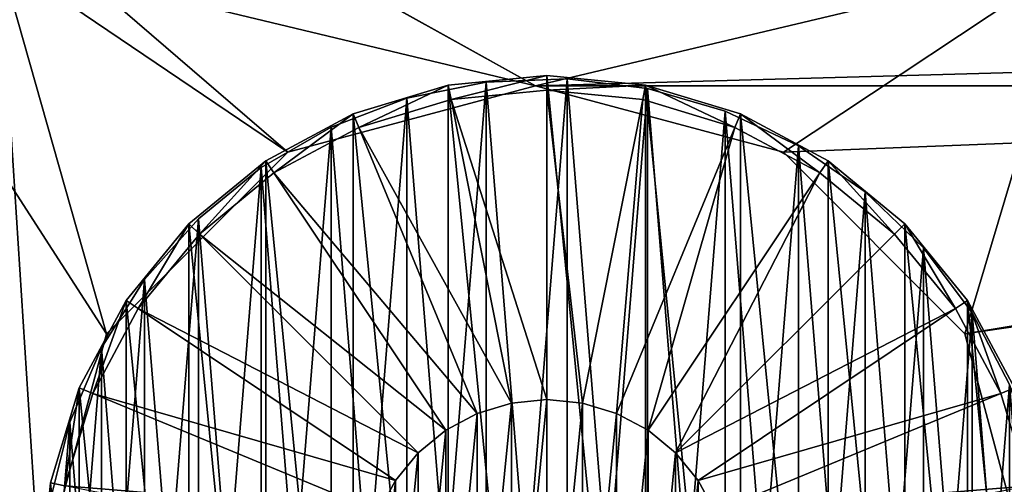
# Model space of a CAD drawing. Header units: millimetres. Extents: x 1 to 281, y -22 to 22.
# Tile 6 of 80: x 15.67 to 29.08, y 1.33 to 7.65. Entities that reach past the tile are written whole.
import ezdxf

# ---------------------------------------------------------------- set-up
doc = ezdxf.new("R2010")
doc.units = ezdxf.units.MM
doc.header["$LTSCALE"] = 25.4
doc.layers.get('0').update_dxf_attribs({"true_color": 0xff5454})

# ---------------------------------------------------------------- blocks, each defined once
blk = doc.blocks.new('MINI-LED-10045-10046.STL#3')
at = {"color": 250, "true_color": 0x262626}
mesh = blk.add_polyface(dxfattribs=at)
corners = [(1.4, 22.5, 0.027), (8.4, 15.5, 0.027), (1.4, -22.5, 0.027), (281.4, 22.5, 0.027), (274.4, 15.5, 0.027), (274.4, -15.5, 0.027), (8.4, -15.5, 0.027), (281.4, -22.5, 0.027)]
mesh.append_faces([[corners[k] for k in face] for face in [(0, 1, 2), (1, 3, 4), (4, 3, 5), (2, 6, 7), (6, 2, 1), (7, 5, 3)]], dxfattribs={"vtx0": -1, "vtx1": -1, "color": 250})
mesh.append_faces([[corners[k] for k in face] for face in [(1, 0, 3), (7, 6, 5)]], dxfattribs={"vtx0": -1, "vtx2": -1, "color": 250})
mesh = blk.add_polyface(dxfattribs=at)
corners = [(1.4, -22.5, 2.727), (6.494, -17.406, 2.727), (1.4, 22.5, 2.727), (281.4, -22.5, 2.727), (276.306, -17.406, 2.727), (276.306, 17.406, 2.727), (6.494, 17.406, 2.727), (281.4, 22.5, 2.727)]
mesh.append_faces([[corners[k] for k in face] for face in [(0, 1, 2), (1, 3, 4), (4, 3, 5), (2, 6, 7), (6, 2, 1), (7, 5, 3)]], dxfattribs={"vtx0": -1, "vtx1": -1, "color": 250})
mesh.append_faces([[corners[k] for k in face] for face in [(1, 0, 3), (7, 6, 5)]], dxfattribs={"vtx0": -1, "vtx2": -1, "color": 250})
mesh = blk.add_polyface(dxfattribs=at)
corners = [(274.689, -15.789, 49.027), (8.111, 15.789, 49.027), (8.111, -15.789, 49.027), (274.689, 15.789, 49.027)]
mesh.append_faces([[corners[k] for k in face] for face in [(0, 1, 2), (1, 0, 3)]], dxfattribs={"vtx0": -1, "color": 250})
mesh = blk.add_polyface(dxfattribs=at)
corners = [(274.4, 15.5, 32.027), (8.4, -15.5, 32.027), (8.4, 15.5, 32.027), (274.4, -15.5, 32.027)]
mesh.append_faces([[corners[k] for k in face] for face in [(0, 1, 2), (1, 0, 3)]], dxfattribs={"vtx0": -1, "color": 250})
at = {"color": 18, "true_color": 0x080808}
mesh = blk.add_polyface(dxfattribs=at)
corners = [(8.6, -15.3, 31.027), (10.2, -13.7, 31.027), (8.6, 15.3, 31.027), (274.2, -15.3, 31.027), (272.6, -13.7, 31.027), (272.6, 13.7, 31.027), (10.2, 13.7, 31.027), (274.2, 15.3, 31.027)]
mesh.append_faces([[corners[k] for k in face] for face in [(0, 1, 2), (1, 3, 4), (4, 3, 5), (2, 6, 7), (6, 2, 1), (7, 5, 3)]], dxfattribs={"vtx0": -1, "vtx1": -1, "color": 18})
mesh.append_faces([[corners[k] for k in face] for face in [(1, 0, 3), (7, 6, 5)]], dxfattribs={"vtx0": -1, "vtx2": -1, "color": 18})
mesh = blk.add_polyface(dxfattribs=at)
corners = [(8.6, 15.3, 1.027), (10.2, 13.7, 1.027), (8.6, -15.3, 1.027), (274.2, 15.3, 1.027), (35.27, 13.7, 1.027), (36.44, 13.7, 1.027), (35.27, -13.7, 1.027), (61.51, 13.7, 1.027), (62.68, 13.7, 1.027), (61.51, -13.7, 1.027), (87.75, 13.7, 1.027), (88.92, 13.7, 1.027), (87.75, -13.7, 1.027), (113.99, 13.7, 1.027), (115.16, 13.7, 1.027), (113.99, -13.7, 1.027), (140.23, 13.7, 1.027), (141.4, 13.7, 1.027), (140.23, -13.7, 1.027), (166.47, 13.7, 1.027), (167.64, 13.7, 1.027), (166.47, -13.7, 1.027), (192.71, 13.7, 1.027), (193.88, 13.7, 1.027), (192.71, -13.7, 1.027), (218.95, 13.7, 1.027), (220.12, 13.7, 1.027), (218.95, -13.7, 1.027), (245.19, 13.7, 1.027), (246.36, 13.7, 1.027), (245.19, -13.7, 1.027), (271.43, 13.7, 1.027), (271.43, -13.7, 1.027), (10.2, -13.7, 1.027), (274.2, -15.3, 1.027), (36.44, -13.7, 1.027), (62.68, -13.7, 1.027), (88.92, -13.7, 1.027), (115.16, -13.7, 1.027), (141.4, -13.7, 1.027), (167.64, -13.7, 1.027), (193.88, -13.7, 1.027), (220.12, -13.7, 1.027), (246.36, -13.7, 1.027)]
mesh.append_faces([[corners[k] for k in face] for face in [(0, 1, 2), (1, 3, 4), (4, 5, 6), (5, 3, 7), (7, 8, 9), (8, 3, 10), (10, 11, 12), (11, 3, 13), (13, 14, 15), (14, 3, 16), (16, 17, 18), (17, 3, 19), (19, 20, 21), (20, 3, 22), (22, 23, 24), (23, 3, 25), (25, 26, 27), (26, 3, 28), (28, 29, 30), (29, 3, 31), (31, 3, 32), (2, 33, 34), (33, 2, 1), (35, 6, 5), (36, 9, 8), (37, 12, 11), (38, 15, 14), (39, 18, 17), (40, 21, 20), (41, 24, 23), (42, 27, 26), (43, 30, 29), (34, 32, 3)]], dxfattribs={"vtx0": -1, "vtx1": -1, "color": 18})
mesh.append_faces([[corners[k] for k in face] for face in [(4, 3, 5), (7, 3, 8), (10, 3, 11), (13, 3, 14), (16, 3, 17), (19, 3, 20), (22, 3, 23), (25, 3, 26), (28, 3, 29), (34, 6, 35), (34, 9, 36), (34, 12, 37), (34, 15, 38), (34, 18, 39), (34, 21, 40), (34, 24, 41), (34, 27, 42), (34, 30, 43)]], dxfattribs={"vtx0": -1, "vtx1": -1, "vtx2": -1, "color": 18})
mesh.append_faces([[corners[k] for k in face] for face in [(1, 0, 3), (34, 33, 6), (34, 35, 9), (34, 36, 12), (34, 37, 15), (34, 38, 18), (34, 39, 21), (34, 40, 24), (34, 41, 27), (34, 42, 30), (34, 43, 32)]], dxfattribs={"vtx0": -1, "vtx2": -1, "color": 18})
mesh = blk.add_polyface(dxfattribs=at)
corners = [(10.2, -13.7, 11.027), (16.853, -3.375, 11.027), (10.2, 13.7, 11.027), (19.323, -5.846, 11.027), (22.698, -6.75, 11.027), (272.6, -13.7, 11.027), (15.948, 0, 11.027), (48.938, -6.75, 11.027), (26.073, -5.846, 11.027), (28.544, -3.375, 11.027), (45.563, -5.846, 11.027), (29.448, 0, 11.027), (43.093, -3.375, 11.027), (42.188, 0, 11.027), (75.178, -6.75, 11.027), (52.313, -5.846, 11.027), (54.784, -3.375, 11.027), (71.803, -5.846, 11.027), (55.688, 0, 11.027), (69.333, -3.375, 11.027), (68.428, 0, 11.027), (78.553, -5.846, 11.027), (101.418, -6.75, 11.027), (81.024, -3.375, 11.027), (98.043, -5.846, 11.027), (81.928, 0, 11.027), (95.573, -3.375, 11.027), (94.668, 0, 11.027), (104.793, -5.846, 11.027), (127.658, -6.75, 11.027), (107.264, -3.375, 11.027), (124.283, -5.846, 11.027), (108.168, 0, 11.027), (121.813, -3.375, 11.027), (120.908, 0, 11.027), (131.033, -5.846, 11.027), (153.898, -6.75, 11.027), (133.504, -3.375, 11.027), (150.523, -5.846, 11.027), (134.408, 0, 11.027), (148.053, -3.375, 11.027), (147.148, 0, 11.027), (157.273, -5.846, 11.027), (180.138, -6.75, 11.027), (159.744, -3.375, 11.027), (176.763, -5.846, 11.027), (160.648, 0, 11.027), (174.293, -3.375, 11.027), (173.388, 0, 11.027), (183.513, -5.846, 11.027), (206.378, -6.75, 11.027), (185.984, -3.375, 11.027), (203.003, -5.846, 11.027), (186.888, 0, 11.027), (200.533, -3.375, 11.027), (199.628, 0, 11.027), (209.753, -5.846, 11.027), (212.224, -3.375, 11.027), (232.618, -6.75, 11.027), (229.243, -5.846, 11.027), (213.128, 0, 11.027), (226.773, -3.375, 11.027), (225.868, 0, 11.027), (235.993, -5.846, 11.027), (238.464, -3.375, 11.027), (239.368, 0, 11.027), (255.483, -5.846, 11.027), (253.013, -3.375, 11.027), (252.108, 0, 11.027), (258.858, -6.75, 11.027), (262.233, -5.846, 11.027), (264.704, -3.375, 11.027), (265.608, 0, 11.027), (22.698, 6.75, 11.027), (272.6, 13.7, 11.027), (19.323, 5.846, 11.027), (16.853, 3.375, 11.027), (48.938, 6.75, 11.027), (26.073, 5.846, 11.027), (28.544, 3.375, 11.027), (45.563, 5.846, 11.027), (43.093, 3.375, 11.027), (75.178, 6.75, 11.027), (52.313, 5.846, 11.027), (54.784, 3.375, 11.027), (71.803, 5.846, 11.027), (69.333, 3.375, 11.027), (78.553, 5.846, 11.027), (101.418, 6.75, 11.027), (81.024, 3.375, 11.027), (98.043, 5.846, 11.027), (95.573, 3.375, 11.027), (104.793, 5.846, 11.027), (127.658, 6.75, 11.027), (107.264, 3.375, 11.027), (124.283, 5.846, 11.027), (121.813, 3.375, 11.027), (131.033, 5.846, 11.027), (153.898, 6.75, 11.027), (133.504, 3.375, 11.027), (150.523, 5.846, 11.027), (148.053, 3.375, 11.027), (157.273, 5.846, 11.027), (180.138, 6.75, 11.027), (159.744, 3.375, 11.027), (176.763, 5.846, 11.027), (174.293, 3.375, 11.027), (183.513, 5.846, 11.027), (206.378, 6.75, 11.027), (185.984, 3.375, 11.027), (203.003, 5.846, 11.027), (200.533, 3.375, 11.027), (209.753, 5.846, 11.027), (212.224, 3.375, 11.027), (232.618, 6.75, 11.027), (229.243, 5.846, 11.027), (226.773, 3.375, 11.027), (235.993, 5.846, 11.027), (238.464, 3.375, 11.027), (255.483, 5.846, 11.027), (253.013, 3.375, 11.027), (258.858, 6.75, 11.027), (262.233, 5.846, 11.027), (264.704, 3.375, 11.027)]
mesh.append_faces([[corners[k] for k in face] for face in [(0, 1, 2), (1, 0, 3), (3, 0, 4), (4, 7, 8), (8, 7, 9), (9, 10, 11), (7, 14, 15), (15, 14, 16), (16, 17, 18), (14, 5, 21), (21, 22, 23), (23, 24, 25), (22, 5, 28), (28, 29, 30), (30, 31, 32), (29, 5, 35), (35, 36, 37), (37, 38, 39), (36, 5, 42), (42, 43, 44), (44, 45, 46), (43, 5, 49), (49, 50, 51), (51, 52, 53), (50, 5, 56), (56, 5, 57), (57, 59, 60), (58, 5, 63), (63, 5, 64), (64, 5, 65), (66, 5, 69), (69, 5, 70), (70, 5, 71), (71, 5, 72), (2, 73, 74), (73, 2, 75), (75, 2, 76), (76, 2, 6), (77, 79, 80), (80, 11, 81), (81, 11, 13), (82, 84, 85), (85, 18, 86), (86, 18, 20), (88, 89, 90), (90, 25, 91), (91, 25, 27), (93, 94, 95), (95, 32, 96), (96, 32, 34), (98, 99, 100), (100, 39, 101), (101, 39, 41), (103, 104, 105), (105, 46, 106), (106, 46, 48), (108, 109, 110), (110, 53, 111), (111, 53, 55), (114, 113, 115), (115, 60, 116), (116, 60, 62), (119, 65, 120), (120, 65, 68), (74, 72, 5)]], dxfattribs={"vtx0": -1, "vtx1": -1, "color": 18})
mesh.append_faces([[corners[k] for k in face] for face in [(4, 5, 7), (7, 5, 14), (21, 5, 22), (28, 5, 29), (35, 5, 36), (42, 5, 43), (49, 5, 50), (57, 5, 58), (65, 5, 66), (74, 73, 77), (74, 77, 82), (74, 87, 88), (74, 92, 93), (74, 97, 98), (74, 102, 103), (74, 107, 108), (74, 113, 114), (74, 65, 119)]], dxfattribs={"vtx0": -1, "vtx1": -1, "vtx2": -1, "color": 18})
mesh.append_faces([[corners[k] for k in face] for face in [(4, 0, 5), (2, 1, 6), (9, 7, 10), (11, 10, 12), (11, 12, 13), (16, 14, 17), (18, 17, 19), (18, 19, 20), (23, 22, 24), (25, 24, 26), (25, 26, 27), (30, 29, 31), (32, 31, 33), (32, 33, 34), (37, 36, 38), (39, 38, 40), (39, 40, 41), (44, 43, 45), (46, 45, 47), (46, 47, 48), (51, 50, 52), (53, 52, 54), (53, 54, 55), (57, 58, 59), (60, 59, 61), (60, 61, 62), (65, 66, 67), (65, 67, 68), (77, 73, 78), (77, 78, 79), (80, 79, 11), (82, 77, 83), (82, 83, 84), (85, 84, 18), (74, 82, 87), (88, 87, 89), (90, 89, 25), (74, 88, 92), (93, 92, 94), (95, 94, 32), (74, 93, 97), (98, 97, 99), (100, 99, 39), (74, 98, 102), (103, 102, 104), (105, 104, 46), (74, 103, 107), (108, 107, 109), (110, 109, 53), (74, 108, 112), (74, 112, 113), (115, 113, 60), (74, 114, 117), (74, 117, 118), (74, 118, 65), (74, 119, 121), (74, 121, 122), (74, 122, 123), (74, 123, 72)]], dxfattribs={"vtx0": -1, "vtx2": -1, "color": 18})
mesh = blk.add_polyface(dxfattribs=at)
corners = [(15.396, 8.504, 10.027), (15.948, 0, 10.027), (15.396, -8.504, 10.027), (16.853, 3.375, 10.027), (19.323, 5.846, 10.027), (22.698, 6.75, 10.027), (30.074, 8.504, 10.027), (26.073, 5.846, 10.027), (28.544, 3.375, 10.027), (29.448, 0, 10.027), (22.698, -6.75, 10.027), (30.074, -8.504, 10.027), (19.323, -5.846, 10.027), (16.853, -3.375, 10.027), (26.073, -5.846, 10.027), (28.544, -3.375, 10.027)]
mesh.append_faces([[corners[k] for k in face] for face in [(0, 1, 2), (1, 0, 3), (3, 0, 4), (4, 0, 5), (5, 6, 7), (7, 6, 8), (8, 6, 9), (2, 10, 11), (10, 2, 12), (12, 2, 13), (13, 2, 1), (11, 9, 6)]], dxfattribs={"vtx0": -1, "vtx1": -1, "color": 18})
mesh.append_faces([[corners[k] for k in face] for face in [(5, 0, 6), (11, 10, 14), (11, 14, 15), (11, 15, 9)]], dxfattribs={"vtx0": -1, "vtx2": -1, "color": 18})
at = {"color": 49, "true_color": 0x464545}
mesh = blk.add_polyface(dxfattribs=at)
corners = [(16.091, 1.345, 11.551), (16.091, -1.345, 11.551), (15.959, 0, 11.551), (16.159, 0, 11.551), (16.287, 1.306, 11.551), (16.483, 2.638, 11.551), (16.668, 2.561, 11.551), (17.12, 3.829, 11.551), (17.286, 3.718, 11.551), (17.977, 4.874, 11.551), (18.119, 4.733, 11.551), (19.022, 5.731, 11.551), (19.133, 5.565, 11.551), (20.214, 6.368, 11.551), (20.29, 6.183, 11.551), (21.507, 6.76, 11.551), (21.546, 6.564, 11.551), (22.851, 6.893, 11.551), (22.851, 6.693, 11.551), (24.196, 6.76, 11.551), (24.157, 6.564, 11.551), (25.413, 6.183, 11.551), (25.489, 6.368, 11.551), (26.57, 5.565, 11.551), (26.681, 5.731, 11.551), (27.584, 4.733, 11.551), (27.725, 4.874, 11.551), (28.416, 3.718, 11.551), (28.582, 3.829, 11.551), (29.035, 2.561, 11.551), (29.219, 2.638, 11.551), (29.415, 1.306, 11.551), (29.612, 1.345, 11.551), (29.544, 0, 11.551), (16.287, -1.306, 11.551), (16.483, -2.638, 11.551), (16.668, -2.561, 11.551), (17.12, -3.829, 11.551), (17.286, -3.718, 11.551), (17.977, -4.874, 11.551), (18.119, -4.733, 11.551), (19.022, -5.731, 11.551), (19.133, -5.565, 11.551), (20.214, -6.368, 11.551), (20.29, -6.183, 11.551), (21.507, -6.76, 11.551), (21.546, -6.564, 11.551), (22.851, -6.893, 11.551), (22.851, -6.693, 11.551), (24.157, -6.564, 11.551), (24.196, -6.76, 11.551), (25.413, -6.183, 11.551), (25.489, -6.368, 11.551), (26.57, -5.565, 11.551), (26.681, -5.731, 11.551), (27.584, -4.733, 11.551), (27.725, -4.874, 11.551), (28.416, -3.718, 11.551), (28.582, -3.829, 11.551), (29.035, -2.561, 11.551), (29.219, -2.638, 11.551), (29.415, -1.306, 11.551), (29.612, -1.345, 11.551), (29.744, 0, 11.551)]
mesh.append_faces([[corners[k] for k in face] for face in [(0, 1, 2), (62, 32, 63)]], dxfattribs={"vtx0": -1, "color": 49})
mesh.append_faces([[corners[k] for k in face] for face in [(3, 0, 4), (4, 5, 6), (6, 7, 8), (8, 9, 10), (10, 11, 12), (12, 13, 14), (14, 15, 16), (16, 17, 18), (18, 19, 20), (20, 19, 21), (21, 22, 23), (23, 24, 25), (25, 26, 27), (27, 28, 29), (29, 30, 31), (31, 32, 33), (1, 34, 35), (34, 1, 3), (35, 36, 37), (37, 38, 39), (39, 40, 41), (41, 42, 43), (43, 44, 45), (45, 46, 47), (47, 49, 50), (50, 51, 52), (52, 53, 54), (54, 55, 56), (56, 57, 58), (58, 59, 60), (60, 61, 62)]], dxfattribs={"vtx0": -1, "vtx1": -1, "color": 49})
mesh.append_faces([[corners[k] for k in face] for face in [(1, 0, 3), (62, 33, 32)]], dxfattribs={"vtx0": -1, "vtx1": -1, "vtx2": -1, "color": 49})
mesh.append_faces([[corners[k] for k in face] for face in [(4, 0, 5), (6, 5, 7), (8, 7, 9), (10, 9, 11), (12, 11, 13), (14, 13, 15), (16, 15, 17), (18, 17, 19), (21, 19, 22), (23, 22, 24), (25, 24, 26), (27, 26, 28), (29, 28, 30), (31, 30, 32), (35, 34, 36), (37, 36, 38), (39, 38, 40), (41, 40, 42), (43, 42, 44), (45, 44, 46), (47, 46, 48), (47, 48, 49), (50, 49, 51), (52, 51, 53), (54, 53, 55), (56, 55, 57), (58, 57, 59), (60, 59, 61), (62, 61, 33)]], dxfattribs={"vtx0": -1, "vtx2": -1, "color": 49})
mesh = blk.add_polyface(dxfattribs=at)
corners = [(16.091, -1.345, 31.651), (16.091, 1.345, 31.651), (15.959, 0, 31.651), (16.483, -2.638, 31.651), (16.483, 2.638, 31.651), (17.12, -3.829, 31.651), (17.12, 3.829, 31.651), (17.977, -4.874, 31.651), (17.977, 4.874, 31.651), (19.022, -5.731, 31.651), (19.022, 5.731, 31.651), (20.214, -6.368, 31.651), (20.214, 6.368, 31.651), (21.507, -6.76, 31.651), (21.507, 6.76, 31.651), (22.851, -6.893, 31.651), (22.851, 6.893, 31.651), (24.196, -6.76, 31.651), (24.196, 6.76, 31.651), (25.489, -6.368, 31.651), (25.489, 6.368, 31.651), (26.681, -5.731, 31.651), (26.681, 5.731, 31.651), (27.725, -4.874, 31.651), (27.725, 4.874, 31.651), (28.582, -3.829, 31.651), (28.582, 3.829, 31.651), (29.219, -2.638, 31.651), (29.219, 2.638, 31.651), (29.612, -1.345, 31.651), (29.612, 1.345, 31.651), (29.744, 0, 31.651)]
mesh.append_faces([[corners[k] for k in face] for face in [(0, 1, 2), (30, 29, 31)]], dxfattribs={"vtx0": -1, "color": 49})
mesh.append_faces([[corners[k] for k in face] for face in [(1, 3, 4), (4, 5, 6), (6, 7, 8), (8, 9, 10), (10, 11, 12), (12, 13, 14), (14, 15, 16), (16, 17, 18), (18, 19, 20), (20, 21, 22), (22, 23, 24), (24, 25, 26), (26, 27, 28), (28, 29, 30)]], dxfattribs={"vtx0": -1, "vtx1": -1, "color": 49})
mesh.append_faces([[corners[k] for k in face] for face in [(1, 0, 3), (4, 3, 5), (6, 5, 7), (8, 7, 9), (10, 9, 11), (12, 11, 13), (14, 13, 15), (16, 15, 17), (18, 17, 19), (20, 19, 21), (22, 21, 23), (24, 23, 25), (26, 25, 27), (28, 27, 29)]], dxfattribs={"vtx0": -1, "vtx2": -1, "color": 49})
at = {"color": 7, "true_color": 0xe6ffff}
mesh = blk.add_polyface(dxfattribs=at)
corners = [(16.089, 1.099, 11.151), (16.089, -1.099, 11.151), (16, 0, 11.151), (16.353, 2.17, 11.151), (16.353, -2.17, 11.151), (16.785, 3.184, 11.151), (16.785, -3.184, 11.151), (17.374, 4.116, 11.151), (17.374, -4.116, 11.151), (18.105, 4.941, 11.151), (18.105, -4.941, 11.151), (18.959, 5.639, 11.151), (18.959, -5.639, 11.151), (19.914, 6.19, 11.151), (19.914, -6.19, 11.151), (20.945, 6.581, 11.151), (20.945, -6.581, 11.151), (22.025, 6.801, 11.151), (22.025, -6.801, 11.151), (23.127, 6.846, 11.151), (23.127, -6.846, 11.151), (24.222, 6.713, 11.151), (24.222, -6.713, 11.151), (25.281, 6.406, 11.151), (25.281, -6.406, 11.151), (26.277, 5.933, 11.151), (26.277, -5.933, 11.151), (27.184, 5.307, 11.151), (27.184, -5.307, 11.151), (27.98, 4.543, 11.151), (27.98, -4.543, 11.151), (28.642, 3.662, 11.151), (28.642, -3.662, 11.151), (29.154, 2.686, 11.151), (29.154, -2.686, 11.151), (29.504, 1.64, 11.151), (29.504, -1.64, 11.151), (29.68, 0.551, 11.151), (29.68, -0.551, 11.151), (29.703, 0, 11.151)]
mesh.append_faces([[corners[k] for k in face] for face in [(0, 1, 2), (38, 37, 39)]], dxfattribs={"vtx0": -1, "color": 7})
mesh.append_faces([[corners[k] for k in face] for face in [(1, 3, 4), (4, 5, 6), (6, 7, 8), (8, 9, 10), (10, 11, 12), (12, 13, 14), (14, 15, 16), (16, 17, 18), (18, 19, 20), (20, 21, 22), (22, 23, 24), (24, 25, 26), (26, 27, 28), (28, 29, 30), (30, 31, 32), (32, 33, 34), (34, 35, 36), (36, 37, 38)]], dxfattribs={"vtx0": -1, "vtx1": -1, "color": 7})
mesh.append_faces([[corners[k] for k in face] for face in [(1, 0, 3), (4, 3, 5), (6, 5, 7), (8, 7, 9), (10, 9, 11), (12, 11, 13), (14, 13, 15), (16, 15, 17), (18, 17, 19), (20, 19, 21), (22, 21, 23), (24, 23, 25), (26, 25, 27), (28, 27, 29), (30, 29, 31), (32, 31, 33), (34, 33, 35), (36, 35, 37)]], dxfattribs={"vtx0": -1, "vtx2": -1, "color": 7})
mesh = blk.add_polyface(dxfattribs=at)
corners = [(16.089, -1.099, 11.451), (16.089, 1.099, 11.451), (16, 0, 11.451), (16.353, -2.17, 11.451), (16.353, 2.17, 11.451), (16.785, -3.184, 11.451), (16.785, 3.184, 11.451), (17.374, -4.116, 11.451), (17.374, 4.116, 11.451), (18.105, -4.941, 11.451), (18.105, 4.941, 11.451), (18.959, -5.639, 11.451), (18.959, 5.639, 11.451), (19.914, -6.19, 11.451), (19.914, 6.19, 11.451), (20.945, -6.581, 11.451), (20.945, 6.581, 11.451), (22.025, -6.801, 11.451), (22.025, 6.801, 11.451), (23.127, -6.846, 11.451), (23.127, 6.846, 11.451), (24.222, -6.713, 11.451), (24.222, 6.713, 11.451), (25.281, -6.406, 11.451), (25.281, 6.406, 11.451), (26.277, -5.933, 11.451), (26.277, 5.933, 11.451), (27.184, -5.307, 11.451), (27.184, 5.307, 11.451), (27.98, -4.543, 11.451), (27.98, 4.543, 11.451), (28.642, -3.662, 11.451), (28.642, 3.662, 11.451), (29.154, -2.686, 11.451), (29.154, 2.686, 11.451), (29.504, -1.64, 11.451), (29.504, 1.64, 11.451), (29.68, -0.551, 11.451), (29.68, 0.551, 11.451), (29.703, 0, 11.451)]
mesh.append_faces([[corners[k] for k in face] for face in [(0, 1, 2), (38, 37, 39)]], dxfattribs={"vtx0": -1, "color": 7})
mesh.append_faces([[corners[k] for k in face] for face in [(1, 3, 4), (4, 5, 6), (6, 7, 8), (8, 9, 10), (10, 11, 12), (12, 13, 14), (14, 15, 16), (16, 17, 18), (18, 19, 20), (20, 21, 22), (22, 23, 24), (24, 25, 26), (26, 27, 28), (28, 29, 30), (30, 31, 32), (32, 33, 34), (34, 35, 36), (36, 37, 38)]], dxfattribs={"vtx0": -1, "vtx1": -1, "color": 7})
mesh.append_faces([[corners[k] for k in face] for face in [(1, 0, 3), (4, 3, 5), (6, 5, 7), (8, 7, 9), (10, 9, 11), (12, 11, 13), (14, 13, 15), (16, 15, 17), (18, 17, 19), (20, 19, 21), (22, 21, 23), (24, 23, 25), (26, 25, 27), (28, 27, 29), (30, 29, 31), (32, 31, 33), (34, 33, 35), (36, 35, 37)]], dxfattribs={"vtx0": -1, "vtx2": -1, "color": 7})
at = {"color": 49, "true_color": 0x464545}
mesh = blk.add_polyface(dxfattribs=at)
corners = [(21.507, 6.76, 31.651), (22.851, 6.893, 11.551), (21.507, 6.76, 11.551), (22.851, 6.893, 31.651)]
mesh.append_faces([[corners[k] for k in face] for face in [(0, 1, 2), (1, 0, 3)]], dxfattribs={"vtx0": -1, "color": 49})
at = {"color": 7, "true_color": 0xe6ffff}
mesh = blk.add_polyface(dxfattribs=at)
corners = [(22.025, 6.801, 11.451), (23.127, 6.846, 11.151), (22.025, 6.801, 11.151), (23.127, 6.846, 11.451)]
mesh.append_faces([[corners[k] for k in face] for face in [(0, 1, 2), (1, 0, 3)]], dxfattribs={"vtx0": -1, "color": 7})
at = {"color": 49, "true_color": 0x464545}
mesh = blk.add_polyface(dxfattribs=at)
corners = [(22.851, 6.893, 31.651), (24.196, 6.76, 11.551), (22.851, 6.893, 11.551), (24.196, 6.76, 31.651)]
mesh.append_faces([[corners[k] for k in face] for face in [(0, 1, 2), (1, 0, 3)]], dxfattribs={"vtx0": -1, "color": 49})
at = {"color": 7, "true_color": 0xe6ffff}
mesh = blk.add_polyface(dxfattribs=at)
corners = [(23.127, 6.846, 11.451), (24.222, 6.713, 11.151), (23.127, 6.846, 11.151), (24.222, 6.713, 11.451)]
mesh.append_faces([[corners[k] for k in face] for face in [(0, 1, 2), (1, 0, 3)]], dxfattribs={"vtx0": -1, "color": 7})
at = {"color": 18, "true_color": 0x080808}
mesh = blk.add_polyface(dxfattribs=at)
corners = [(22.698, 6.75, 11.027), (19.323, 5.846, 10.027), (22.698, 6.75, 10.027), (19.323, 5.846, 11.027)]
mesh.append_faces([[corners[k] for k in face] for face in [(0, 1, 2), (1, 0, 3)]], dxfattribs={"vtx0": -1, "color": 18})
at = {"color": 49, "true_color": 0x464545}
mesh = blk.add_polyface(dxfattribs=at)
corners = [(20.214, 6.368, 31.651), (21.507, 6.76, 11.551), (20.214, 6.368, 11.551), (21.507, 6.76, 31.651)]
mesh.append_faces([[corners[k] for k in face] for face in [(0, 1, 2), (1, 0, 3)]], dxfattribs={"vtx0": -1, "color": 49})
at = {"color": 7, "true_color": 0xe6ffff}
mesh = blk.add_polyface(dxfattribs=at)
corners = [(20.945, 6.581, 11.451), (22.025, 6.801, 11.151), (20.945, 6.581, 11.151), (22.025, 6.801, 11.451)]
mesh.append_faces([[corners[k] for k in face] for face in [(0, 1, 2), (1, 0, 3)]], dxfattribs={"vtx0": -1, "color": 7})
at = {"color": 18, "true_color": 0x080808}
mesh = blk.add_polyface(dxfattribs=at)
corners = [(26.073, 5.846, 11.027), (22.698, 6.75, 10.027), (26.073, 5.846, 10.027), (22.698, 6.75, 11.027)]
mesh.append_faces([[corners[k] for k in face] for face in [(0, 1, 2), (1, 0, 3)]], dxfattribs={"vtx0": -1, "color": 18})
at = {"color": 49, "true_color": 0x464545}
mesh = blk.add_polyface(dxfattribs=at)
corners = [(24.196, 6.76, 31.651), (25.489, 6.368, 11.551), (24.196, 6.76, 11.551), (25.489, 6.368, 31.651)]
mesh.append_faces([[corners[k] for k in face] for face in [(0, 1, 2), (1, 0, 3)]], dxfattribs={"vtx0": -1, "color": 49})
at = {"color": 7, "true_color": 0xe6ffff}
mesh = blk.add_polyface(dxfattribs=at)
corners = [(24.222, 6.713, 11.451), (25.281, 6.406, 11.151), (24.222, 6.713, 11.151), (25.281, 6.406, 11.451)]
mesh.append_faces([[corners[k] for k in face] for face in [(0, 1, 2), (1, 0, 3)]], dxfattribs={"vtx0": -1, "color": 7})
mesh = blk.add_polyface(dxfattribs=at)
corners = [(19.914, 6.19, 11.451), (20.945, 6.581, 11.151), (19.914, 6.19, 11.151), (20.945, 6.581, 11.451)]
mesh.append_faces([[corners[k] for k in face] for face in [(0, 1, 2), (1, 0, 3)]], dxfattribs={"vtx0": -1, "color": 7})
at = {"color": 49, "true_color": 0x464545}
mesh = blk.add_polyface(dxfattribs=at)
corners = [(22.851, 2.48, 31.451), (21.546, 6.564, 11.551), (22.851, 6.693, 11.551), (22.368, 2.432, 31.451)]
mesh.append_faces([[corners[k] for k in face] for face in [(0, 1, 2), (1, 0, 3)]], dxfattribs={"vtx0": -1, "color": 49})
mesh = blk.add_polyface(dxfattribs=at)
corners = [(23.335, 2.432, 31.451), (22.851, 6.693, 11.551), (24.157, 6.564, 11.551), (22.851, 2.48, 31.451)]
mesh.append_faces([[corners[k] for k in face] for face in [(0, 1, 2), (1, 0, 3)]], dxfattribs={"vtx0": -1, "color": 49})
mesh = blk.add_polyface(dxfattribs=at)
corners = [(22.368, 2.432, 31.451), (20.29, 6.183, 11.551), (21.546, 6.564, 11.551), (21.902, 2.291, 31.451)]
mesh.append_faces([[corners[k] for k in face] for face in [(0, 1, 2), (1, 0, 3)]], dxfattribs={"vtx0": -1, "color": 49})
mesh = blk.add_polyface(dxfattribs=at)
corners = [(23.8, 2.291, 31.451), (24.157, 6.564, 11.551), (25.413, 6.183, 11.551), (23.335, 2.432, 31.451)]
mesh.append_faces([[corners[k] for k in face] for face in [(0, 1, 2), (1, 0, 3)]], dxfattribs={"vtx0": -1, "color": 49})
mesh = blk.add_polyface(dxfattribs=at)
corners = [(19.022, 5.731, 31.651), (20.214, 6.368, 11.551), (19.022, 5.731, 11.551), (20.214, 6.368, 31.651)]
mesh.append_faces([[corners[k] for k in face] for face in [(0, 1, 2), (1, 0, 3)]], dxfattribs={"vtx0": -1, "color": 49})
at = {"color": 7, "true_color": 0xe6ffff}
mesh = blk.add_polyface(dxfattribs=at)
corners = [(25.281, 6.406, 11.451), (26.277, 5.933, 11.151), (25.281, 6.406, 11.151), (26.277, 5.933, 11.451)]
mesh.append_faces([[corners[k] for k in face] for face in [(0, 1, 2), (1, 0, 3)]], dxfattribs={"vtx0": -1, "color": 7})
at = {"color": 49, "true_color": 0x464545}
mesh = blk.add_polyface(dxfattribs=at)
corners = [(25.489, 6.368, 31.651), (26.681, 5.731, 11.551), (25.489, 6.368, 11.551), (26.681, 5.731, 31.651)]
mesh.append_faces([[corners[k] for k in face] for face in [(0, 1, 2), (1, 0, 3)]], dxfattribs={"vtx0": -1, "color": 49})
at = {"color": 7, "true_color": 0xe6ffff}
mesh = blk.add_polyface(dxfattribs=at)
corners = [(18.959, 5.639, 11.451), (19.914, 6.19, 11.151), (18.959, 5.639, 11.151), (19.914, 6.19, 11.451)]
mesh.append_faces([[corners[k] for k in face] for face in [(0, 1, 2), (1, 0, 3)]], dxfattribs={"vtx0": -1, "color": 7})
at = {"color": 49, "true_color": 0x464545}
mesh = blk.add_polyface(dxfattribs=at)
corners = [(21.902, 2.291, 31.451), (19.133, 5.565, 11.551), (20.29, 6.183, 11.551), (21.474, 2.062, 31.451)]
mesh.append_faces([[corners[k] for k in face] for face in [(0, 1, 2), (1, 0, 3)]], dxfattribs={"vtx0": -1, "color": 49})
mesh = blk.add_polyface(dxfattribs=at)
corners = [(24.229, 2.062, 31.451), (25.413, 6.183, 11.551), (26.57, 5.565, 11.551), (23.8, 2.291, 31.451)]
mesh.append_faces([[corners[k] for k in face] for face in [(0, 1, 2), (1, 0, 3)]], dxfattribs={"vtx0": -1, "color": 49})
at = {"color": 7, "true_color": 0xe6ffff}
mesh = blk.add_polyface(dxfattribs=at)
corners = [(26.277, 5.933, 11.451), (27.184, 5.307, 11.151), (26.277, 5.933, 11.151), (27.184, 5.307, 11.451)]
mesh.append_faces([[corners[k] for k in face] for face in [(0, 1, 2), (1, 0, 3)]], dxfattribs={"vtx0": -1, "color": 7})
at = {"color": 18, "true_color": 0x080808}
mesh = blk.add_polyface(dxfattribs=at)
corners = [(19.323, 5.846, 11.027), (16.853, 3.375, 10.027), (19.323, 5.846, 10.027), (16.853, 3.375, 11.027)]
mesh.append_faces([[corners[k] for k in face] for face in [(0, 1, 2), (1, 0, 3)]], dxfattribs={"vtx0": -1, "color": 18})
mesh = blk.add_polyface(dxfattribs=at)
corners = [(28.544, 3.375, 11.027), (26.073, 5.846, 10.027), (28.544, 3.375, 10.027), (26.073, 5.846, 11.027)]
mesh.append_faces([[corners[k] for k in face] for face in [(0, 1, 2), (1, 0, 3)]], dxfattribs={"vtx0": -1, "color": 18})
at = {"color": 49, "true_color": 0x464545}
mesh = blk.add_polyface(dxfattribs=at)
corners = [(17.977, 4.874, 31.651), (19.022, 5.731, 11.551), (17.977, 4.874, 11.551), (19.022, 5.731, 31.651)]
mesh.append_faces([[corners[k] for k in face] for face in [(0, 1, 2), (1, 0, 3)]], dxfattribs={"vtx0": -1, "color": 49})
at = {"color": 7, "true_color": 0xe6ffff}
mesh = blk.add_polyface(dxfattribs=at)
corners = [(18.105, 4.941, 11.451), (18.959, 5.639, 11.151), (18.105, 4.941, 11.151), (18.959, 5.639, 11.451)]
mesh.append_faces([[corners[k] for k in face] for face in [(0, 1, 2), (1, 0, 3)]], dxfattribs={"vtx0": -1, "color": 7})
at = {"color": 49, "true_color": 0x464545}
mesh = blk.add_polyface(dxfattribs=at)
corners = [(26.681, 5.731, 31.651), (27.725, 4.874, 11.551), (26.681, 5.731, 11.551), (27.725, 4.874, 31.651)]
mesh.append_faces([[corners[k] for k in face] for face in [(0, 1, 2), (1, 0, 3)]], dxfattribs={"vtx0": -1, "color": 49})
mesh = blk.add_polyface(dxfattribs=at)
corners = [(21.474, 2.062, 31.451), (18.119, 4.733, 11.551), (19.133, 5.565, 11.551), (21.098, 1.753, 31.451)]
mesh.append_faces([[corners[k] for k in face] for face in [(0, 1, 2), (1, 0, 3)]], dxfattribs={"vtx0": -1, "color": 49})
mesh = blk.add_polyface(dxfattribs=at)
corners = [(24.605, 1.753, 31.451), (26.57, 5.565, 11.551), (27.584, 4.733, 11.551), (24.229, 2.062, 31.451)]
mesh.append_faces([[corners[k] for k in face] for face in [(0, 1, 2), (1, 0, 3)]], dxfattribs={"vtx0": -1, "color": 49})
at = {"color": 7, "true_color": 0xe6ffff}
mesh = blk.add_polyface(dxfattribs=at)
corners = [(27.184, 5.307, 11.451), (27.98, 4.543, 11.151), (27.184, 5.307, 11.151), (27.98, 4.543, 11.451)]
mesh.append_faces([[corners[k] for k in face] for face in [(0, 1, 2), (1, 0, 3)]], dxfattribs={"vtx0": -1, "color": 7})
at = {"color": 49, "true_color": 0x464545}
mesh = blk.add_polyface(dxfattribs=at)
corners = [(17.977, 4.874, 31.651), (17.12, 3.829, 11.551), (17.12, 3.829, 31.651), (17.977, 4.874, 11.551)]
mesh.append_faces([[corners[k] for k in face] for face in [(0, 1, 2), (1, 0, 3)]], dxfattribs={"vtx0": -1, "color": 49})
at = {"color": 7, "true_color": 0xe6ffff}
mesh = blk.add_polyface(dxfattribs=at)
corners = [(18.105, 4.941, 11.451), (17.374, 4.116, 11.151), (17.374, 4.116, 11.451), (18.105, 4.941, 11.151)]
mesh.append_faces([[corners[k] for k in face] for face in [(0, 1, 2), (1, 0, 3)]], dxfattribs={"vtx0": -1, "color": 7})
at = {"color": 49, "true_color": 0x464545}
mesh = blk.add_polyface(dxfattribs=at)
corners = [(27.725, 4.874, 11.551), (28.582, 3.829, 31.651), (28.582, 3.829, 11.551), (27.725, 4.874, 31.651)]
mesh.append_faces([[corners[k] for k in face] for face in [(0, 1, 2), (1, 0, 3)]], dxfattribs={"vtx0": -1, "color": 49})
mesh = blk.add_polyface(dxfattribs=at)
corners = [(17.286, 3.718, 11.551), (21.098, 1.753, 31.451), (20.789, 1.378, 31.451), (18.119, 4.733, 11.551)]
mesh.append_faces([[corners[k] for k in face] for face in [(0, 1, 2), (1, 0, 3)]], dxfattribs={"vtx0": -1, "color": 49})
mesh = blk.add_polyface(dxfattribs=at)
corners = [(24.605, 1.753, 31.451), (28.416, 3.718, 11.551), (24.913, 1.378, 31.451), (27.584, 4.733, 11.551)]
mesh.append_faces([[corners[k] for k in face] for face in [(0, 1, 2), (1, 0, 3)]], dxfattribs={"vtx0": -1, "color": 49})
at = {"color": 7, "true_color": 0xe6ffff}
mesh = blk.add_polyface(dxfattribs=at)
corners = [(27.98, 4.543, 11.151), (28.642, 3.662, 11.451), (28.642, 3.662, 11.151), (27.98, 4.543, 11.451)]
mesh.append_faces([[corners[k] for k in face] for face in [(0, 1, 2), (1, 0, 3)]], dxfattribs={"vtx0": -1, "color": 7})
mesh = blk.add_polyface(dxfattribs=at)
corners = [(17.374, 4.116, 11.451), (16.785, 3.184, 11.151), (16.785, 3.184, 11.451), (17.374, 4.116, 11.151)]
mesh.append_faces([[corners[k] for k in face] for face in [(0, 1, 2), (1, 0, 3)]], dxfattribs={"vtx0": -1, "color": 7})
at = {"color": 49, "true_color": 0x464545}
mesh = blk.add_polyface(dxfattribs=at)
corners = [(17.12, 3.829, 31.651), (16.483, 2.638, 11.551), (16.483, 2.638, 31.651), (17.12, 3.829, 11.551)]
mesh.append_faces([[corners[k] for k in face] for face in [(0, 1, 2), (1, 0, 3)]], dxfattribs={"vtx0": -1, "color": 49})
mesh = blk.add_polyface(dxfattribs=at)
corners = [(28.582, 3.829, 11.551), (29.219, 2.638, 31.651), (29.219, 2.638, 11.551), (28.582, 3.829, 31.651)]
mesh.append_faces([[corners[k] for k in face] for face in [(0, 1, 2), (1, 0, 3)]], dxfattribs={"vtx0": -1, "color": 49})
mesh = blk.add_polyface(dxfattribs=at)
corners = [(16.668, 2.561, 11.551), (20.789, 1.378, 31.451), (20.56, 0.949, 31.451), (17.286, 3.718, 11.551)]
mesh.append_faces([[corners[k] for k in face] for face in [(0, 1, 2), (1, 0, 3)]], dxfattribs={"vtx0": -1, "color": 49})
mesh = blk.add_polyface(dxfattribs=at)
corners = [(24.913, 1.378, 31.451), (29.035, 2.561, 11.551), (25.142, 0.949, 31.451), (28.416, 3.718, 11.551)]
mesh.append_faces([[corners[k] for k in face] for face in [(0, 1, 2), (1, 0, 3)]], dxfattribs={"vtx0": -1, "color": 49})
at = {"color": 7, "true_color": 0xe6ffff}
mesh = blk.add_polyface(dxfattribs=at)
corners = [(28.642, 3.662, 11.151), (29.154, 2.686, 11.451), (29.154, 2.686, 11.151), (28.642, 3.662, 11.451)]
mesh.append_faces([[corners[k] for k in face] for face in [(0, 1, 2), (1, 0, 3)]], dxfattribs={"vtx0": -1, "color": 7})
at = {"color": 18, "true_color": 0x080808}
mesh = blk.add_polyface(dxfattribs=at)
corners = [(16.853, 3.375, 10.027), (15.948, 0, 11.027), (15.948, 0, 10.027), (16.853, 3.375, 11.027)]
mesh.append_faces([[corners[k] for k in face] for face in [(0, 1, 2), (1, 0, 3)]], dxfattribs={"vtx0": -1, "color": 18})
mesh = blk.add_polyface(dxfattribs=at)
corners = [(29.448, 0, 11.027), (28.544, 3.375, 10.027), (29.448, 0, 10.027), (28.544, 3.375, 11.027)]
mesh.append_faces([[corners[k] for k in face] for face in [(0, 1, 2), (1, 0, 3)]], dxfattribs={"vtx0": -1, "color": 18})
at = {"color": 7, "true_color": 0xe6ffff}
mesh = blk.add_polyface(dxfattribs=at)
corners = [(16.785, 3.184, 11.451), (16.353, 2.17, 11.151), (16.353, 2.17, 11.451), (16.785, 3.184, 11.151)]
mesh.append_faces([[corners[k] for k in face] for face in [(0, 1, 2), (1, 0, 3)]], dxfattribs={"vtx0": -1, "color": 7})
at = {"color": 49, "true_color": 0x464545}
mesh = blk.add_polyface(dxfattribs=at)
corners = [(16.483, 2.638, 31.651), (16.091, 1.345, 11.551), (16.091, 1.345, 31.651), (16.483, 2.638, 11.551)]
mesh.append_faces([[corners[k] for k in face] for face in [(0, 1, 2), (1, 0, 3)]], dxfattribs={"vtx0": -1, "color": 49})
mesh = blk.add_polyface(dxfattribs=at)
corners = [(16.287, 1.306, 11.551), (20.56, 0.949, 31.451), (20.419, 0.484, 31.451), (16.668, 2.561, 11.551)]
mesh.append_faces([[corners[k] for k in face] for face in [(0, 1, 2), (1, 0, 3)]], dxfattribs={"vtx0": -1, "color": 49})
mesh = blk.add_polyface(dxfattribs=at)
corners = [(25.142, 0.949, 31.451), (29.415, 1.306, 11.551), (25.283, 0.484, 31.451), (29.035, 2.561, 11.551)]
mesh.append_faces([[corners[k] for k in face] for face in [(0, 1, 2), (1, 0, 3)]], dxfattribs={"vtx0": -1, "color": 49})
mesh = blk.add_polyface(dxfattribs=at)
corners = [(20.419, 0.484, 31.451), (20.419, -0.484, 31.451), (20.372, 0, 31.451), (20.56, 0.949, 31.451), (20.56, -0.949, 31.451), (20.789, 1.378, 31.451), (20.789, -1.378, 31.451), (21.098, 1.753, 31.451), (21.098, -1.753, 31.451), (21.474, 2.062, 31.451), (21.474, -2.062, 31.451), (21.902, 2.291, 31.451), (21.902, -2.291, 31.451), (22.368, 2.432, 31.451), (22.368, -2.432, 31.451), (22.851, 2.48, 31.451), (22.851, -2.48, 31.451), (23.335, 2.432, 31.451), (23.335, -2.432, 31.451), (23.8, 2.291, 31.451), (23.8, -2.291, 31.451), (24.229, 2.062, 31.451), (24.229, -2.062, 31.451), (24.605, 1.753, 31.451), (24.605, -1.753, 31.451), (24.913, 1.378, 31.451), (24.913, -1.378, 31.451), (25.142, 0.949, 31.451), (25.142, -0.949, 31.451), (25.283, 0.484, 31.451), (25.283, -0.484, 31.451), (25.331, 0, 31.451)]
mesh.append_faces([[corners[k] for k in face] for face in [(0, 1, 2), (30, 29, 31)]], dxfattribs={"vtx0": -1, "color": 49})
mesh.append_faces([[corners[k] for k in face] for face in [(1, 3, 4), (4, 5, 6), (6, 7, 8), (8, 9, 10), (10, 11, 12), (12, 13, 14), (14, 15, 16), (16, 17, 18), (18, 19, 20), (20, 21, 22), (22, 23, 24), (24, 25, 26), (26, 27, 28), (28, 29, 30)]], dxfattribs={"vtx0": -1, "vtx1": -1, "color": 49})
mesh.append_faces([[corners[k] for k in face] for face in [(1, 0, 3), (4, 3, 5), (6, 5, 7), (8, 7, 9), (10, 9, 11), (12, 11, 13), (14, 13, 15), (16, 15, 17), (18, 17, 19), (20, 19, 21), (22, 21, 23), (24, 23, 25), (26, 25, 27), (28, 27, 29)]], dxfattribs={"vtx0": -1, "vtx2": -1, "color": 49})
at = {"color": 7, "true_color": 0xe6ffff}
mesh = blk.add_polyface(dxfattribs=at)
corners = [(16.353, 2.17, 11.451), (16.089, 1.099, 11.151), (16.089, 1.099, 11.451), (16.353, 2.17, 11.151)]
mesh.append_faces([[corners[k] for k in face] for face in [(0, 1, 2), (1, 0, 3)]], dxfattribs={"vtx0": -1, "color": 7})
at = {"color": 49, "true_color": 0x464545}
mesh = blk.add_polyface(dxfattribs=at)
corners = [(15.959, 0, 31.651), (16.091, 1.345, 11.551), (15.959, 0, 11.551), (16.091, 1.345, 31.651)]
mesh.append_faces([[corners[k] for k in face] for face in [(0, 1, 2), (1, 0, 3)]], dxfattribs={"vtx0": -1, "color": 49})

msp = doc.modelspace()

# ---------------------------------------------------------------- block references
at = {"color": 0}
msp.add_blockref('MINI-LED-10045-10046.STL#3', (0, 0), dxfattribs=at)

doc.saveas('drawing.dxf')
